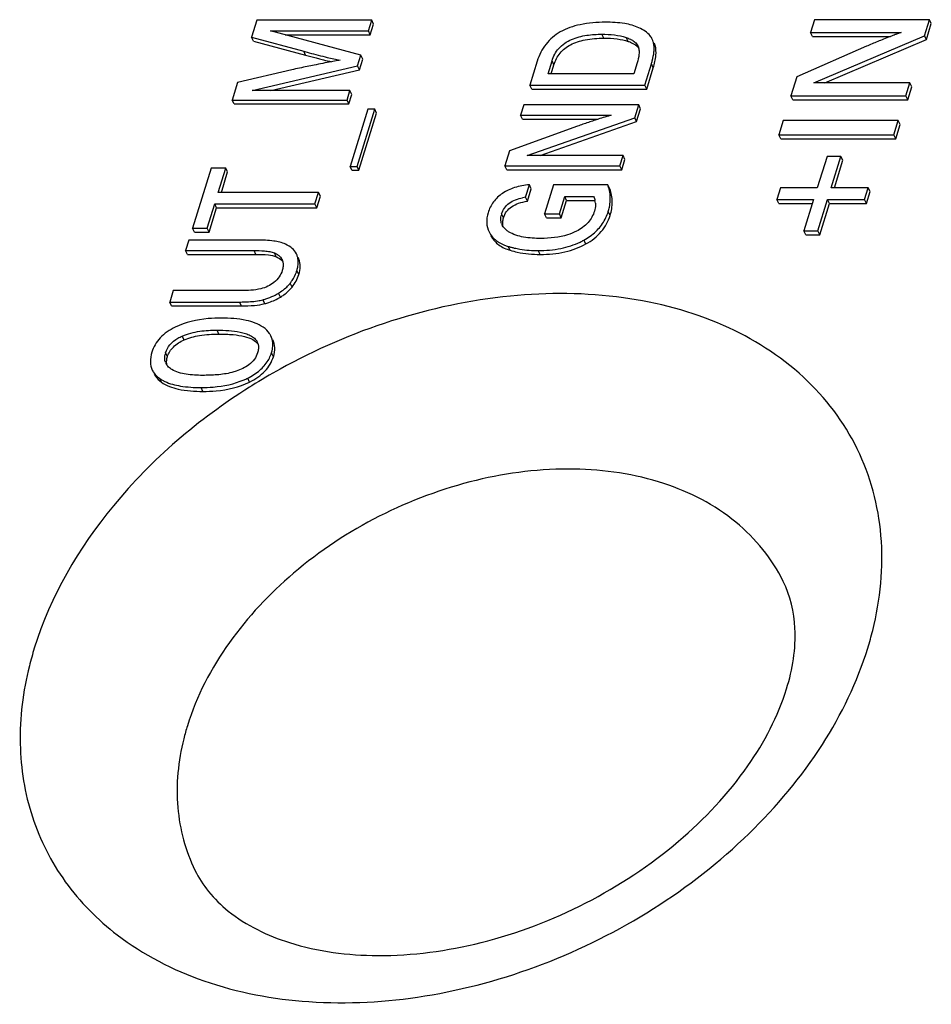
# Model space of a CAD drawing. Header units: millimetres. Extents: x 0 to 594, y 0 to 420.
# Tile 60 of 117: x 380 to 389, y 202 to 212. Entities that reach past the tile are written whole.
import ezdxf

# ---------------------------------------------------------------- set-up
doc = ezdxf.new("R2010")
doc.units = ezdxf.units.MM
doc.header["$LTSCALE"] = 32.67
doc.layers.get('0').update_dxf_attribs({"linetype": 'CONTINUOUS'})

msp = doc.modelspace()

# ---------------------------------------------------------------- linework, layer by layer
at = {"color": 7, "linetype": 'CONTINUOUS'}
for p, q in [((382.64723, 211.75387), (382.59641, 211.58943)), ((383.7525, 211.75387), (382.64723, 211.75387)), ((383.7203, 211.64966), (383.7525, 211.75387)), ((383.7708, 211.71657), (383.7525, 211.75387)), ((388.00918, 211.75832), (387.97075, 211.63395)), ((389.11445, 211.75832), (388.00918, 211.75832)), ((389.06692, 211.60449), (389.11445, 211.75832)), ((389.13275, 211.72102), (389.11445, 211.75832)), ((383.7386, 211.61236), (383.7708, 211.71657)), ((389.08522, 211.56719), (389.13275, 211.72102)), ((382.61472, 211.55214), (382.59641, 211.58943)), ((382.59641, 211.58943), (383.09883, 211.45433)), ((383.64845, 211.41714), (382.78051, 211.64966)), ((382.78051, 211.64966), (383.7203, 211.64966)), ((382.91973, 211.61236), (383.7386, 211.61236)), ((383.7386, 211.61236), (383.7203, 211.64966)), ((387.98905, 211.59665), (387.97075, 211.63395)), ((387.97075, 211.63395), (388.84126, 211.63395)), ((387.98905, 211.59665), (388.73903, 211.59665)), ((388.00444, 211.1502), (389.06692, 211.60449)), ((388.10997, 211.1502), (389.08522, 211.56719)), ((389.08522, 211.56719), (389.06692, 211.60449)), ((382.61472, 211.55214), (383.11714, 211.41703)), ((386.31141, 211.50565), (386.31256, 211.50303)), ((388.50889, 211.50237), (387.83906, 211.20781)), ((383.09883, 211.45433), (383.15047, 211.44057)), ((383.61657, 211.31398), (383.64845, 211.41714)), ((383.63487, 211.27668), (383.66675, 211.37985)), ((383.66675, 211.37985), (383.64845, 211.41714)), ((382.60347, 211.07676), (383.61657, 211.31398)), ((383.63487, 211.27668), (383.61657, 211.31398)), ((385.34366, 211.35902), (385.27229, 211.12808)), ((385.44729, 211.23857), (385.48581, 211.36321)), ((385.47712, 211.23857), (385.50411, 211.32591)), ((386.30415, 211.34383), (386.27163, 211.23857)), ((386.37756, 211.12808), (386.44084, 211.33283)), ((386.39587, 211.09078), (386.45914, 211.29554)), ((382.98301, 211.27628), (382.46194, 211.15426)), ((382.78105, 211.07676), (383.63487, 211.27668)), ((386.27163, 211.23857), (385.44729, 211.23857)), ((387.83906, 211.20781), (387.78262, 211.02518)), ((382.46194, 211.15426), (382.40983, 210.98564)), ((385.29059, 211.09078), (385.27229, 211.12808)), ((385.27229, 211.12808), (386.37756, 211.12808)), ((385.29059, 211.09078), (386.39587, 211.09078)), ((386.39587, 211.09078), (386.37756, 211.12808)), ((388.92653, 211.1502), (388.00444, 211.1502)), ((388.88789, 211.02518), (388.92653, 211.1502)), ((388.9062, 210.98788), (388.94483, 211.11291)), ((388.94483, 211.11291), (388.92653, 211.1502)), ((383.54326, 211.07676), (382.60347, 211.07676)), ((383.5151, 210.98564), (383.54326, 211.07676)), ((383.5334, 210.94834), (383.56156, 211.03946)), ((383.56156, 211.03946), (383.54326, 211.07676)), ((387.80092, 210.98788), (387.78262, 211.02518)), ((387.78262, 211.02518), (388.88789, 211.02518)), ((388.9062, 210.98788), (388.88789, 211.02518)), ((382.42813, 210.94834), (382.40983, 210.98564)), ((382.40983, 210.98564), (383.5151, 210.98564)), ((382.42813, 210.94834), (383.5334, 210.94834)), ((383.5334, 210.94834), (383.5151, 210.98564)), ((385.21387, 210.93903), (385.18313, 210.83953)), ((386.31915, 210.93903), (385.21387, 210.93903)), ((386.28112, 210.81597), (386.31915, 210.93903)), ((386.29942, 210.77867), (386.33745, 210.90174)), ((386.33745, 210.90174), (386.31915, 210.93903)), ((387.80092, 210.98788), (388.9062, 210.98788)), ((383.71343, 210.89766), (383.54384, 210.34885)), ((383.61157, 210.34885), (383.78117, 210.89766)), ((383.62987, 210.31156), (383.79947, 210.86037)), ((383.78117, 210.89766), (383.71343, 210.89766)), ((383.79947, 210.86037), (383.78117, 210.89766)), ((385.20143, 210.80224), (385.18313, 210.83953)), ((385.18313, 210.83953), (386.05364, 210.83953)), ((385.24672, 210.45254), (386.28112, 210.81597)), ((386.29942, 210.77867), (386.28112, 210.81597)), ((385.7294, 210.73428), (385.07778, 210.49862)), ((385.20143, 210.80224), (385.93057, 210.80224)), ((385.37118, 210.45254), (386.29942, 210.77867)), ((387.7098, 210.78952), (387.66712, 210.6514)), ((388.81507, 210.78952), (387.7098, 210.78952)), ((388.77239, 210.6514), (388.81507, 210.78952)), ((388.79069, 210.61411), (388.83337, 210.75223)), ((388.83337, 210.75223), (388.81507, 210.78952)), ((387.68542, 210.61411), (387.66712, 210.6514)), ((387.66712, 210.6514), (388.77239, 210.6514)), ((388.79069, 210.61411), (388.77239, 210.6514)), ((387.68542, 210.61411), (388.79069, 210.61411)), ((385.07778, 210.49862), (385.03263, 210.35252)), ((386.16881, 210.45254), (385.24672, 210.45254)), ((386.1379, 210.35252), (386.16881, 210.45254)), ((386.18711, 210.41524), (386.16881, 210.45254)), ((388.12986, 210.44521), (388.03661, 210.14344)), ((388.26379, 210.44521), (388.12986, 210.44521)), ((388.17054, 210.14344), (388.26379, 210.44521)), ((388.28209, 210.40791), (388.26379, 210.44521)), ((382.20803, 210.33262), (382.02937, 209.75448)), ((382.34888, 210.33262), (382.20803, 210.33262)), ((382.27655, 210.09854), (382.34888, 210.33262)), ((382.36719, 210.29532), (382.34888, 210.33262)), ((383.56214, 210.31156), (383.54384, 210.34885)), ((383.54384, 210.34885), (383.61157, 210.34885)), ((383.62987, 210.31156), (383.61157, 210.34885)), ((385.05093, 210.31522), (385.03263, 210.35252)), ((385.03263, 210.35252), (386.1379, 210.35252)), ((386.1562, 210.31522), (386.1379, 210.35252)), ((386.1562, 210.31522), (386.18711, 210.41524)), ((388.20037, 210.14344), (388.28209, 210.40791)), ((382.30637, 210.09854), (382.36719, 210.29532)), ((383.56214, 210.31156), (383.62987, 210.31156)), ((385.05093, 210.31522), (386.1562, 210.31522)), ((385.23129, 210.05141), (385.26835, 210.17133)), ((385.28665, 210.13403), (385.26835, 210.17133)), ((385.4997, 210.17028), (385.41393, 209.89273)), ((386.02309, 210.17028), (385.4997, 210.17028)), ((386.04139, 210.13298), (386.02309, 210.17028)), ((387.68256, 210.14344), (387.64736, 210.02954)), ((388.03661, 210.14344), (387.68256, 210.14344)), ((388.52536, 210.14344), (388.17054, 210.14344)), ((388.49017, 210.02954), (388.52536, 210.14344)), ((388.54367, 210.10615), (388.52536, 210.14344)), ((383.24097, 210.09854), (382.27655, 210.09854)), ((383.20682, 209.98804), (383.24097, 210.09854)), ((383.22512, 209.95075), (383.25927, 210.06124)), ((383.25927, 210.06124), (383.24097, 210.09854)), ((385.24959, 210.01411), (385.23129, 210.05141)), ((385.24959, 210.01411), (385.28665, 210.13403)), ((385.55632, 209.89273), (385.60762, 210.05874)), ((385.62592, 210.02144), (385.60762, 210.05874)), ((385.60762, 210.05874), (385.88625, 210.05874)), ((388.50847, 209.99225), (388.54367, 210.10615)), ((382.17023, 209.75448), (382.2424, 209.98804)), ((382.2607, 209.95075), (382.2424, 209.98804)), ((382.2424, 209.98804), (383.20682, 209.98804)), ((383.22512, 209.95075), (383.20682, 209.98804)), ((385.57463, 209.85544), (385.62592, 210.02144)), ((385.62592, 210.02144), (385.89865, 210.02144)), ((387.66566, 209.99225), (387.64736, 210.02954)), ((387.64736, 210.02954), (388.00141, 210.02954)), ((387.66566, 209.99225), (387.98989, 209.99225)), ((388.00141, 210.02954), (387.90816, 209.72778)), ((388.04209, 209.72778), (388.13534, 210.02954)), ((388.06039, 209.69048), (388.15364, 209.99225)), ((388.15364, 209.99225), (388.13534, 210.02954)), ((388.13534, 210.02954), (388.49017, 210.02954)), ((388.15364, 209.99225), (388.50847, 209.99225)), ((388.50847, 209.99225), (388.49017, 210.02954)), ((382.18853, 209.71719), (382.2607, 209.95075)), ((382.2607, 209.95075), (383.22512, 209.95075)), ((385.43223, 209.85544), (385.41393, 209.89273)), ((385.41393, 209.89273), (385.55632, 209.89273)), ((385.57463, 209.85544), (385.55632, 209.89273)), ((385.43223, 209.85544), (385.57463, 209.85544)), ((382.04768, 209.71719), (382.02937, 209.75448)), ((382.02937, 209.75448), (382.17023, 209.75448)), ((382.04768, 209.71719), (382.18853, 209.71719)), ((382.18853, 209.71719), (382.17023, 209.75448)), ((384.88096, 209.71916), (384.8865, 209.70833)), ((384.89926, 209.68186), (384.9048, 209.67104)), ((387.92646, 209.69048), (387.90816, 209.72778)), ((387.90816, 209.72778), (388.04209, 209.72778)), ((387.92646, 209.69048), (388.06039, 209.69048)), ((388.06039, 209.69048), (388.04209, 209.72778)), ((381.99426, 209.64085), (381.96335, 209.54083)), ((382.64849, 209.64085), (381.99426, 209.64085)), ((381.98165, 209.50353), (381.96335, 209.54083)), ((381.96335, 209.54083), (382.62066, 209.54083)), ((381.98165, 209.50353), (382.63896, 209.50353)), ((382.89012, 209.45368), (382.89147, 209.45075)), ((381.8444, 209.15593), (381.81026, 209.04543)), ((382.4971, 209.15593), (381.8444, 209.15593)), ((381.82856, 209.00814), (381.81026, 209.04543)), ((381.81026, 209.04543), (382.48066, 209.04543)), ((381.82856, 209.00814), (382.49896, 209.00814))]:
    msp.add_line(p, q, dxfattribs=at)
at = {"color": 9, "linetype": 'CONTINUOUS'}
for p, q in [((385.98316, 211.58094), (385.96485, 211.61824)), ((386.21678, 211.55035), (386.19848, 211.58764)), ((386.47761, 211.50972), (386.46639, 211.53257)), ((383.11714, 211.41703), (383.09883, 211.45433)), ((385.50411, 211.32591), (385.48581, 211.36321)), ((386.45914, 211.29554), (386.44084, 211.33283)), ((385.01968, 209.85544), (385.00138, 209.89273)), ((386.04461, 209.87691), (386.02631, 209.9142)), ((384.9048, 209.67104), (384.89945, 209.68195)), ((385.08377, 209.54228), (385.06547, 209.57958)), ((385.81066, 209.60303), (385.79235, 209.64032)), ((382.63896, 209.50353), (382.62066, 209.54083)), ((382.83488, 209.47996), (382.81658, 209.51726)), ((385.37242, 209.50248), (385.35412, 209.53978)), ((383.05251, 209.45692), (383.04527, 209.47167)), ((383.05123, 209.31082), (383.03293, 209.34811)), ((382.98719, 209.1894), (382.96889, 209.2267)), ((382.87554, 209.09285), (382.85724, 209.13015)), ((382.49896, 209.00814), (382.48066, 209.04543)), ((382.72342, 209.02961), (382.70511, 209.0669)), ((382.28307, 208.73792), (382.26477, 208.77522)), ((381.94925, 208.68136), (381.93095, 208.71866)), ((381.7889, 208.52112), (381.77059, 208.55842)), ((382.80687, 208.52007), (382.78857, 208.55737)), ((381.72953, 208.27484), (381.71123, 208.31214)), ((382.57783, 208.27641), (382.55953, 208.31371)), ((382.1296, 208.18649), (382.1113, 208.22379))]:
    msp.add_line(p, q, dxfattribs=at)
at = {"color": 7, "linetype": 'CONTINUOUS'}
for centre, radius, start, end in [((386.31331, 211.50367), 0.15229, 16.538101, 26.16139), ((391.47393, 204.61268), 7.50037, 111.385153, 111.932745), ((386.28134, 211.49447), 0.18556, 11.704007, 16.45105), ((386.25456, 211.48901), 0.21289, 6.5698, 11.680852), ((386.33162, 211.46637), 0.15229, 16.538101, 26.16139), ((386.19603, 222.87639), 11.86578, 254.960963, 255.460845), ((385.37459, 219.72285), 8.60701, 255.483938, 255.795028), ((385.54152, 199.70874), 11.84705, 100.587339, 101.4055), ((385.34516, 200.75671), 10.78084, 100.26456, 100.584867), ((385.27437, 201.14715), 10.38404, 100.124421, 100.264087), ((389.06545, 201.15272), 10.14596, 107.997654, 108.246293), ((385.30672, 209.51586), 0.54083, 98.017088, 101.088905), ((385.71869, 209.98023), 0.18484, 4.936223, 12.90606), ((385.19355, 209.83312), 0.20121, 162.765513, 167.982921), ((385.60875, 210.04163), 0.43652, 330.500737, 339.249698), ((385.58888, 210.04928), 0.45781, 339.234815, 342.8395), ((385.11497, 209.84003), 0.12176, 200.021024, 206.204486), ((385.3013, 210.34984), 0.80556, 252.977094, 255.073517), ((385.45299, 210.25199), 0.6995, 295.729681, 299.022602), ((382.89838, 209.44587), 0.14418, 19.593652, 26.137067), ((382.85065, 209.42889), 0.19483, 15.102127, 19.590406), ((385.31098, 210.38619), 0.84317, 255.073906, 257.119486), ((382.79547, 209.40719), 0.10543, 26.162968, 29.669017), ((382.84723, 209.42813), 0.19834, 6.171895, 15.058464), ((382.91668, 209.40857), 0.14418, 19.593652, 26.137067), ((382.68174, 209.45663), 0.36757, 340.349387, 342.828884), ((382.70015, 209.43677), 0.3411, 319.449889, 321.985424), ((382.64965, 209.47636), 0.40527, 321.973117, 326.264055), ((382.58653, 209.57849), 0.52373, 295.570441, 300.788151), ((382.59742, 209.55958), 0.50191, 300.825061, 301.174729), ((382.55492, 208.61329), 0.10798, 15.207354, 26.168635), ((381.97202, 208.49589), 0.21091, 162.754609, 167.825003), ((382.45313, 208.66096), 0.35107, 338.26984, 342.837865), ((381.87331, 208.50322), 0.11093, 199.731933, 206.204863), ((381.87843, 208.5058), 0.11667, 206.230595, 213.658225), ((381.88306, 208.50881), 0.12219, 213.629691, 216.425371), ((382.45908, 208.65871), 0.34471, 329.255201, 338.25099), ((381.86459, 208.52576), 0.26297, 228.786623, 234.325389), ((381.91679, 208.60825), 0.36071, 240.587302, 244.85633), ((382.23962, 208.96323), 0.72403, 293.162541, 296.221807)]:
    msp.add_arc(centre, radius, start, end, dxfattribs=at)
at = {"color": 9, "linetype": 'CONTINUOUS'}
for centre, radius, start, end in [((385.76453, 203.16642), 5.98049, 118.941374, 121.957466), ((385.73404, 203.21608), 5.92223, 121.961518, 122.220068), ((385.4246, 206.67676), 3.24155, 342.814912, 345.954492), ((383.60503, 204.76127), 3.24155, 162.814912, 165.954492), ((384.22205, 204.27954), 2.34733, 162.814912, 165.954492)]:
    msp.add_arc(centre, radius, start, end, dxfattribs=at)
at = {"color": 7, "linetype": 'CONTINUOUS'}
for points, knots in [([(385.99908, 211.73397), (385.91764, 211.73397), (385.76785, 211.7227), (385.56648, 211.65442), (385.41712, 211.53009), (385.36181, 211.41775), (385.34366, 211.35902)], [0, 0, 0, 0, 0.3007795, 0.5506142, 0.7729583, 1, 1, 1, 1]), ([(386.32214, 211.68067), (386.27904, 211.70098), (386.17101, 211.72831), (386.06117, 211.73397), (385.99908, 211.73397)], [0, 0, 0, 0, 0.4341863, 1, 1, 1, 1]), ([(386.45, 211.57081), (386.4446, 211.58183), (386.4133, 211.62994), (386.36247, 211.66167), (386.32214, 211.68067)], [0, 0, 0, 0, 0.215974, 1, 1, 1, 1]), ([(385.48581, 211.36321), (385.49905, 211.40605), (385.54559, 211.49326), (385.67112, 211.57672), (385.81742, 211.61254), (385.91648, 211.61824), (385.96485, 211.61824)], [0, 0, 0, 0, 0.2311174, 0.4903229, 0.7507005, 1, 1, 1, 1]), ([(385.50411, 211.32591), (385.51654, 211.36614), (385.55673, 211.4439), (385.66587, 211.52765), (385.81308, 211.57336), (385.92298, 211.58094), (385.98316, 211.58094)], [0, 0, 0, 0, 0.2168857, 0.4361699, 0.6900451, 1, 1, 1, 1]), ([(385.96485, 211.61824), (386.00527, 211.61824), (386.08407, 211.61476), (386.16212, 211.59987), (386.19848, 211.58764)], [0, 0, 0, 0, 0.5130845, 1, 1, 1, 1]), ([(385.98316, 211.58094), (386.02672, 211.58094), (386.10559, 211.57724), (386.18339, 211.56157), (386.21678, 211.55035)], [0, 0, 0, 0, 0.5529219, 1, 1, 1, 1]), ([(386.2389, 211.5712), (386.24278, 211.56928), (386.25776, 211.56142), (386.27193, 211.55187), (386.28143, 211.5436)], [0, 0, 0, 0, 0.2559722, 1, 1, 1, 1]), ([(388.6724, 211.5702), (388.65413, 211.56286), (388.59945, 211.54071), (388.54489, 211.5182), (388.50889, 211.50237)], [0, 0, 0, 0, 0.3336456, 1, 1, 1, 1]), ([(388.79949, 211.61965), (388.79498, 211.61801), (388.77475, 211.61052), (388.75463, 211.60276), (388.73903, 211.59665)], [0, 0, 0, 0, 0.2229452, 1, 1, 1, 1]), ([(388.84126, 211.63395), (388.83824, 211.63301), (388.82422, 211.62854), (388.81035, 211.62362), (388.79949, 211.61965)], [0, 0, 0, 0, 0.2148836, 1, 1, 1, 1]), ([(386.21678, 211.55035), (386.22808, 211.54655), (386.26547, 211.53219), (386.30119, 211.50915), (386.31833, 211.48658)], [0, 0, 0, 0, 0.2962226, 1, 1, 1, 1]), ([(386.45914, 211.29554), (386.47128, 211.33481), (386.4886, 211.40535), (386.48649, 211.47974), (386.47761, 211.50972)], [0, 0, 0, 0, 0.5679502, 1, 1, 1, 1]), ([(386.46599, 211.44925), (386.46655, 211.45493), (386.46819, 211.47626), (386.46787, 211.49779), (386.46606, 211.51336)], [0, 0, 0, 0, 0.266938, 1, 1, 1, 1]), ([(383.15047, 211.44057), (383.2086, 211.42522), (383.30771, 211.39987), (383.40752, 211.37717), (383.449, 211.36949)], [0, 0, 0, 0, 0.5876974, 1, 1, 1, 1]), ([(383.2625, 211.37901), (383.27169, 211.37669), (383.30573, 211.36815), (383.33983, 211.35987), (383.36479, 211.35406)], [0, 0, 0, 0, 0.2700141, 1, 1, 1, 1]), ([(386.32302, 211.45065), (386.32315, 211.44187), (386.3211, 211.40559), (386.31226, 211.37008), (386.30415, 211.34383)], [0, 0, 0, 0, 0.2422133, 1, 1, 1, 1]), ([(386.44084, 211.33283), (386.44406, 211.34326), (386.45509, 211.38142), (386.46315, 211.42057), (386.46599, 211.44925)], [0, 0, 0, 0, 0.2747096, 1, 1, 1, 1]), ([(383.19874, 211.32184), (383.17667, 211.31739), (383.10465, 211.30275), (383.03265, 211.2879), (382.98301, 211.27628)], [0, 0, 0, 0, 0.3063178, 1, 1, 1, 1]), ([(386.01269, 210.82808), (386.00675, 210.82631), (385.9793, 210.81795), (385.95197, 210.80918), (385.93057, 210.80223)], [0, 0, 0, 0, 0.216089, 1, 1, 1, 1]), ([(386.05364, 210.83953), (386.05068, 210.83879), (386.03696, 210.83522), (386.02335, 210.83127), (386.01269, 210.82808)], [0, 0, 0, 0, 0.2156367, 1, 1, 1, 1]), ([(385.88872, 210.78854), (385.87092, 210.78267), (385.81768, 210.76497), (385.76453, 210.74698), (385.7294, 210.73428)], [0, 0, 0, 0, 0.3341851, 1, 1, 1, 1]), ([(385.26835, 210.17133), (385.22014, 210.16793), (385.12918, 210.15284), (385.0451, 210.11347), (385.00972, 210.08911)], [0, 0, 0, 0, 0.5294508, 1, 1, 1, 1]), ([(386.04363, 210.08592), (386.041, 210.1074), (386.03491, 210.13594), (386.02563, 210.1634), (386.02309, 210.17028)], [0, 0, 0, 0, 0.7468464, 1, 1, 1, 1]), ([(385.00972, 210.08911), (384.97701, 210.06659), (384.91791, 210.01186), (384.88193, 209.93958), (384.87036, 209.90216)], [0, 0, 0, 0, 0.5034964, 1, 1, 1, 1]), ([(386.02631, 209.9142), (386.03077, 209.92862), (386.04539, 209.9845), (386.04879, 210.04356), (386.04363, 210.08592)], [0, 0, 0, 0, 0.2612321, 1, 1, 1, 1]), ([(386.04461, 209.87691), (386.05763, 209.91905), (386.07243, 210.00602), (386.05611, 210.09314), (386.04139, 210.13298)], [0, 0, 0, 0, 0.5094022, 1, 1, 1, 1]), ([(385.00138, 209.89273), (385.00732, 209.91196), (385.0257, 209.951), (385.07315, 209.99832), (385.13499, 210.02995), (385.18004, 210.04213), (385.2027, 210.0466)], [0, 0, 0, 0, 0.226619, 0.4769458, 0.7399307, 1, 1, 1, 1]), ([(385.01968, 209.85544), (385.02622, 209.87659), (385.04623, 209.91745), (385.09783, 209.96565), (385.16766, 209.99851), (385.22075, 210.01002), (385.24959, 210.01411)], [0, 0, 0, 0, 0.2250174, 0.4515897, 0.7040184, 1, 1, 1, 1]), ([(385.90285, 209.99614), (385.90338, 209.98991), (385.90431, 209.96407), (385.89978, 209.93815), (385.894, 209.91944)], [0, 0, 0, 0, 0.2418117, 1, 1, 1, 1]), ([(384.87036, 209.90216), (384.8609, 209.87155), (384.85098, 209.80842), (384.86754, 209.74627), (384.88087, 209.71912)], [0, 0, 0, 0, 0.5143614, 1, 1, 1, 1]), ([(385.00058, 209.79834), (384.99844, 209.80421), (384.99149, 209.82915), (384.99271, 209.85589), (384.99675, 209.87501)], [0, 0, 0, 0, 0.24226, 1, 1, 1, 1]), ([(385.894, 209.91944), (385.88165, 209.87947), (385.8367, 209.79927), (385.76202, 209.74688), (385.72034, 209.72555)], [0, 0, 0, 0, 0.471937, 1, 1, 1, 1]), ([(385.81066, 209.60303), (385.86614, 209.63382), (385.96652, 209.70941), (386.02719, 209.82054), (386.04461, 209.87691)], [0, 0, 0, 0, 0.5181991, 1, 1, 1, 1]), ([(385.01141, 209.80467), (385.01141, 209.80874), (385.01217, 209.82592), (385.01581, 209.84291), (385.01968, 209.85544)], [0, 0, 0, 0, 0.2366587, 1, 1, 1, 1]), ([(385.06892, 209.72041), (385.0638, 209.72366), (385.04433, 209.73698), (385.02688, 209.75364), (385.0167, 209.76794)], [0, 0, 0, 0, 0.2568372, 1, 1, 1, 1]), ([(385.79235, 209.64032), (385.83385, 209.66335), (385.90941, 209.71618), (385.96715, 209.7887), (385.98868, 209.82668)], [0, 0, 0, 0, 0.5208299, 1, 1, 1, 1]), ([(384.9048, 209.67104), (384.92143, 209.64097), (384.97467, 209.58417), (385.04499, 209.55416), (385.08377, 209.54228)], [0, 0, 0, 0, 0.4585852, 1, 1, 1, 1]), ([(385.37866, 209.65656), (385.32311, 209.65656), (385.21703, 209.66235), (385.11181, 209.69319), (385.06892, 209.72041)], [0, 0, 0, 0, 0.5223627, 1, 1, 1, 1]), ([(385.72034, 209.72555), (385.69341, 209.71177), (385.58424, 209.66833), (385.4653, 209.65656), (385.37866, 209.65656)], [0, 0, 0, 0, 0.2588213, 1, 1, 1, 1]), ([(382.92326, 209.60064), (382.888, 209.61679), (382.79561, 209.63683), (382.70272, 209.64085), (382.64849, 209.64085)], [0, 0, 0, 0, 0.4169961, 1, 1, 1, 1]), ([(383.02781, 209.50938), (383.01836, 209.52864), (382.98764, 209.56608), (382.94644, 209.59002), (382.92326, 209.60064)], [0, 0, 0, 0, 0.4569376, 1, 1, 1, 1]), ([(384.92587, 209.65674), (384.93406, 209.6487), (384.94587, 209.63867), (384.95844, 209.62972), (384.96171, 209.62749)], [0, 0, 0, 0, 0.7435668, 1, 1, 1, 1]), ([(384.96171, 209.62749), (384.96902, 209.62251), (385.00156, 209.60246), (385.03742, 209.58817), (385.06547, 209.57958)], [0, 0, 0, 0, 0.2316391, 1, 1, 1, 1]), ([(385.35412, 209.53978), (385.42673, 209.53978), (385.56507, 209.551), (385.69792, 209.59353), (385.75666, 209.62184)], [0, 0, 0, 0, 0.5268675, 1, 1, 1, 1]), ([(385.37242, 209.50248), (385.45226, 209.50248), (385.60413, 209.51597), (385.74835, 209.56845), (385.81066, 209.60303)], [0, 0, 0, 0, 0.5283827, 1, 1, 1, 1]), ([(382.62066, 209.54083), (382.6546, 209.54083), (382.70511, 209.53954), (382.77065, 209.53126), (382.80215, 209.52343), (382.81658, 209.51726)], [0, 0, 0, 0, 0.5135788, 0.7625623, 1, 1, 1, 1]), ([(382.63896, 209.50353), (382.67881, 209.50353), (382.74457, 209.50132), (382.81082, 209.49026), (382.83488, 209.47996)], [0, 0, 0, 0, 0.6035606, 1, 1, 1, 1]), ([(382.81658, 209.51726), (382.82062, 209.51553), (382.83612, 209.50835), (382.85074, 209.49911), (382.86044, 209.49092)], [0, 0, 0, 0, 0.2572625, 1, 1, 1, 1]), ([(382.83488, 209.47996), (382.84147, 209.47715), (382.86486, 209.46582), (382.88606, 209.44907), (382.89747, 209.43404)], [0, 0, 0, 0, 0.2751807, 1, 1, 1, 1]), ([(385.08377, 209.54228), (385.10589, 209.53551), (385.20021, 209.5111), (385.29822, 209.50248), (385.37242, 209.50248)], [0, 0, 0, 0, 0.2376723, 1, 1, 1, 1]), ([(385.12302, 209.56423), (385.14116, 209.56008), (385.21732, 209.54523), (385.29517, 209.53978), (385.35412, 209.53978)], [0, 0, 0, 0, 0.239866, 1, 1, 1, 1]), ([(382.90117, 209.40082), (382.9011, 209.39648), (382.90002, 209.37863), (382.89607, 209.36103), (382.89208, 209.34811)], [0, 0, 0, 0, 0.2431111, 1, 1, 1, 1]), ([(383.03293, 209.34811), (383.03432, 209.35263), (383.03932, 209.37011), (383.04278, 209.38805), (383.04424, 209.40142)], [0, 0, 0, 0, 0.2600554, 1, 1, 1, 1]), ([(383.04424, 209.40142), (383.04468, 209.40551), (383.04603, 209.42148), (383.0457, 209.4376), (383.04442, 209.44945)], [0, 0, 0, 0, 0.2565885, 1, 1, 1, 1]), ([(383.05123, 209.31082), (383.05887, 209.33554), (383.06818, 209.38482), (383.06038, 209.4348), (383.05251, 209.45692)], [0, 0, 0, 0, 0.5242543, 1, 1, 1, 1]), ([(382.89208, 209.34811), (382.88549, 209.32682), (382.86519, 209.2837), (382.83192, 209.24944), (382.81255, 209.23436)], [0, 0, 0, 0, 0.4759108, 1, 1, 1, 1]), ([(382.6863, 209.17246), (382.65509, 209.16466), (382.59168, 209.15751), (382.52834, 209.15593), (382.4971, 209.15593)], [0, 0, 0, 0, 0.5073166, 1, 1, 1, 1]), ([(382.70511, 209.0669), (382.71453, 209.0694), (382.7512, 209.07995), (382.78696, 209.09377), (382.81258, 209.10605)], [0, 0, 0, 0, 0.255247, 1, 1, 1, 1]), ([(382.85724, 209.13015), (382.86357, 209.13398), (382.88786, 209.14941), (382.91077, 209.16705), (382.92659, 209.1814)], [0, 0, 0, 0, 0.2574865, 1, 1, 1, 1]), ([(382.87554, 209.09285), (382.88664, 209.09957), (382.92785, 209.12669), (382.9648, 209.16074), (382.98719, 209.1894)], [0, 0, 0, 0, 0.2629474, 1, 1, 1, 1]), ([(382.48066, 209.04543), (382.49865, 209.04543), (382.56164, 209.04635), (382.62484, 209.0509), (382.66916, 209.05897)], [0, 0, 0, 0, 0.2853775, 1, 1, 1, 1]), ([(382.49896, 209.00814), (382.54123, 209.00814), (382.61653, 209.01045), (382.69149, 209.02114), (382.72342, 209.02961)], [0, 0, 0, 0, 0.5613051, 1, 1, 1, 1]), ([(382.66916, 209.05897), (382.67231, 209.05954), (382.68437, 209.06185), (382.69635, 209.06458), (382.70511, 209.0669)], [0, 0, 0, 0, 0.2610505, 1, 1, 1, 1]), ([(382.72342, 209.02961), (382.7371, 209.03323), (382.78982, 209.04895), (382.84058, 209.0717), (382.87554, 209.09285)], [0, 0, 0, 0, 0.2573352, 1, 1, 1, 1]), ([(382.30669, 208.89095), (382.26404, 208.89095), (382.11288, 208.88507), (381.96022, 208.85163), (381.86249, 208.80349)], [0, 0, 0, 0, 0.2813255, 1, 1, 1, 1]), ([(382.70936, 208.80229), (382.66079, 208.83598), (382.52548, 208.88247), (382.38645, 208.89095), (382.30669, 208.89095)], [0, 0, 0, 0, 0.4256448, 1, 1, 1, 1]), ([(381.86249, 208.80349), (381.80927, 208.77728), (381.73551, 208.72788), (381.66729, 208.63724), (381.64578, 208.5879), (381.63796, 208.56261)], [0, 0, 0, 0, 0.5270018, 0.7648025, 1, 1, 1, 1]), ([(381.93095, 208.71866), (381.98395, 208.74202), (382.09584, 208.76916), (382.20927, 208.77522), (382.26477, 208.77522)], [0, 0, 0, 0, 0.5107013, 1, 1, 1, 1]), ([(381.94925, 208.68136), (381.9961, 208.70201), (382.10715, 208.7312), (382.22082, 208.73792), (382.28307, 208.73792)], [0, 0, 0, 0, 0.451283, 1, 1, 1, 1]), ([(382.26477, 208.77522), (382.30259, 208.77522), (382.37705, 208.77306), (382.46872, 208.76206), (382.53772, 208.74449), (382.58473, 208.7258), (382.62533, 208.69948), (382.64517, 208.67446), (382.65184, 208.66091)], [0, 0, 0, 0, 0.2702771, 0.5319667, 0.6576617, 0.7781439, 0.8920481, 1, 1, 1, 1]), ([(382.28307, 208.73792), (382.32893, 208.73792), (382.41153, 208.73514), (382.52154, 208.71864), (382.60449, 208.69065), (382.64593, 208.65915), (382.65909, 208.64161)], [0, 0, 0, 0, 0.3453484, 0.6214042, 0.8348274, 1, 1, 1, 1]), ([(382.78349, 208.72016), (382.77965, 208.72799), (382.76083, 208.76012), (382.73269, 208.78611), (382.70936, 208.80229)], [0, 0, 0, 0, 0.2349477, 1, 1, 1, 1]), ([(381.77059, 208.55842), (381.7792, 208.58627), (381.81013, 208.64192), (381.86004, 208.68049), (381.88809, 208.6969)], [0, 0, 0, 0, 0.472888, 1, 1, 1, 1]), ([(381.7889, 208.52112), (381.79949, 208.55541), (381.84274, 208.62409), (381.91123, 208.66461), (381.94925, 208.68136)], [0, 0, 0, 0, 0.4634788, 1, 1, 1, 1]), ([(382.8018, 208.6335), (382.80197, 208.64121), (382.8011, 208.67089), (382.79317, 208.70044), (382.78349, 208.72016)], [0, 0, 0, 0, 0.2599325, 1, 1, 1, 1]), ([(382.78857, 208.55737), (382.7906, 208.56394), (382.79751, 208.58879), (382.80139, 208.61457), (382.8018, 208.6335)], [0, 0, 0, 0, 0.2664161, 1, 1, 1, 1]), ([(382.80687, 208.52007), (382.81558, 208.54824), (382.82594, 208.60376), (382.81318, 208.65966), (382.80179, 208.68286)], [0, 0, 0, 0, 0.5328824, 1, 1, 1, 1]), ([(381.63796, 208.56261), (381.62869, 208.5326), (381.61753, 208.47393), (381.63065, 208.41467), (381.6426, 208.39031)], [0, 0, 0, 0, 0.5365609, 1, 1, 1, 1]), ([(381.76889, 208.46576), (381.76684, 208.47148), (381.76033, 208.49581), (381.76187, 208.52178), (381.76586, 208.54037)], [0, 0, 0, 0, 0.241982, 1, 1, 1, 1]), ([(382.65464, 208.55737), (382.64793, 208.53565), (382.62682, 208.49166), (382.5919, 208.45745), (382.57164, 208.4426)], [0, 0, 0, 0, 0.4750722, 1, 1, 1, 1]), ([(382.66327, 208.60993), (382.66328, 208.60561), (382.66247, 208.58781), (382.65862, 208.57024), (382.65464, 208.55737)], [0, 0, 0, 0, 0.2428517, 1, 1, 1, 1]), ([(381.78037, 208.47013), (381.7804, 208.47418), (381.78126, 208.49144), (381.78499, 208.50849), (381.7889, 208.52112)], [0, 0, 0, 0, 0.2344351, 1, 1, 1, 1]), ([(382.57164, 208.4426), (382.53492, 208.41568), (382.47862, 208.38987), (382.42068, 208.37231), (382.40611, 208.36832)], [0, 0, 0, 0, 0.7509222, 1, 1, 1, 1]), ([(382.55953, 208.31371), (382.60105, 208.33418), (382.67599, 208.38049), (382.73449, 208.44743), (382.75534, 208.48249)], [0, 0, 0, 0, 0.5316158, 1, 1, 1, 1]), ([(382.57783, 208.27641), (382.63226, 208.30324), (382.70759, 208.35327), (382.77725, 208.44503), (382.79903, 208.49469), (382.80687, 208.52007)], [0, 0, 0, 0, 0.5308303, 0.7676066, 1, 1, 1, 1]), ([(381.6426, 208.39031), (381.64543, 208.38455), (381.65835, 208.3614), (381.67625, 208.34118), (381.69133, 208.32794)], [0, 0, 0, 0, 0.2422484, 1, 1, 1, 1]), ([(381.6609, 208.35302), (381.66456, 208.34556), (381.68209, 208.31529), (381.70796, 208.29037), (381.72953, 208.27484)], [0, 0, 0, 0, 0.2381551, 1, 1, 1, 1]), ([(381.82965, 208.39644), (381.82526, 208.39914), (381.80857, 208.41026), (381.7936, 208.42425), (381.78474, 208.43625)], [0, 0, 0, 0, 0.2569721, 1, 1, 1, 1]), ([(382.12737, 208.34057), (382.07434, 208.34057), (381.99569, 208.34417), (381.89574, 208.36525), (381.84985, 208.38399), (381.82965, 208.39644)], [0, 0, 0, 0, 0.5200755, 0.7673659, 1, 1, 1, 1]), ([(382.40611, 208.36832), (382.36027, 208.35579), (382.26688, 208.34331), (382.1734, 208.34057), (382.12737, 208.34057)], [0, 0, 0, 0, 0.5079704, 1, 1, 1, 1]), ([(381.72953, 208.27484), (381.77677, 208.24085), (381.91162, 208.1944), (382.04974, 208.18649), (382.1296, 208.18649)], [0, 0, 0, 0, 0.4215642, 1, 1, 1, 1]), ([(381.76353, 208.28171), (381.81023, 208.25974), (381.92644, 208.22999), (382.04474, 208.22379), (382.1113, 208.22379)], [0, 0, 0, 0, 0.4367435, 1, 1, 1, 1]), ([(382.1113, 208.22379), (382.15, 208.22379), (382.29012, 208.22888), (382.43093, 208.25755), (382.52441, 208.29756)], [0, 0, 0, 0, 0.2757066, 1, 1, 1, 1]), ([(382.1296, 208.18649), (382.17217, 208.18649), (382.32488, 208.19254), (382.4787, 208.22756), (382.57783, 208.27641)], [0, 0, 0, 0, 0.2780644, 1, 1, 1, 1]), ([(387.74097, 205.32738), (387.79898, 205.51511), (387.85923, 205.8694), (387.77678, 206.2221), (387.70872, 206.36079)], [0, 0, 0, 0, 0.5598229, 1, 1, 1, 1]), ([(382.05301, 203.58537), (382.08854, 203.51297), (382.1813, 203.36852), (382.46283, 203.09341), (383.01442, 202.83015), (383.85913, 202.72528), (384.8384, 202.85843), (385.82718, 203.23496), (386.70554, 203.81474), (387.37076, 204.51995), (387.65949, 205.06372), (387.74097, 205.32738)], [0, 0, 0, 0, 0.0346168, 0.0729561, 0.1676915, 0.2902209, 0.4337255, 0.5876419, 0.7406706, 0.8815548, 1, 1, 1, 1])]:
    msp.add_open_spline(points, degree=3, knots=knots, dxfattribs=at)
for points in [[(386.19848, 211.58764), (386.21227, 211.58301), (386.22586, 211.57764), (386.2389, 211.5712)], [(386.28143, 211.5436), (386.29358, 211.53302), (386.30422, 211.52008), (386.31133, 211.50561)], [(386.31256, 211.50303), (386.31497, 211.49775), (386.3169, 211.49224), (386.3184, 211.48664)], [(386.3184, 211.48664), (386.32152, 211.47496), (386.32285, 211.46274), (386.32302, 211.45065)], [(385.88625, 210.05874), (385.89164, 210.0468), (385.89594, 210.03429), (385.89886, 210.02152)], [(385.0167, 209.76794), (385.01257, 209.77374), (385.00887, 209.77987), (385.00573, 209.78626)], [(385.01661, 209.76791), (385.01307, 209.77977), (385.01139, 209.7923), (385.01141, 209.80467)], [(384.8865, 209.70833), (384.89697, 209.6894), (384.91043, 209.67189), (384.92587, 209.65674)], [(382.86044, 209.49092), (382.87095, 209.48204), (382.88026, 209.47133), (382.88707, 209.45937)], [(382.89147, 209.45075), (382.89391, 209.44536), (382.89588, 209.43972), (382.89738, 209.43399)], [(382.89738, 209.43399), (382.9002, 209.42322), (382.90134, 209.41195), (382.90117, 209.40082)], [(382.98667, 209.25128), (383.00361, 209.27667), (383.01764, 209.30428), (383.02791, 209.33302)], [(382.98719, 209.1894), (383.01537, 209.22546), (383.03772, 209.2671), (383.05123, 209.31082)], [(382.81255, 209.23436), (382.77556, 209.20557), (382.73177, 209.18382), (382.6863, 209.17246)], [(382.92659, 209.1814), (382.93818, 209.19191), (382.94917, 209.20313), (382.95933, 209.21501)], [(381.88809, 208.6969), (381.90192, 208.70499), (381.91629, 208.7122), (381.93095, 208.71866)], [(382.65912, 208.64161), (382.66192, 208.63134), (382.66324, 208.62058), (382.66327, 208.60993)], [(381.78471, 208.43627), (381.78167, 208.44723), (381.7803, 208.45875), (381.78037, 208.47013)], [(381.71123, 208.31214), (381.72035, 208.30558), (381.72987, 208.29955), (381.73965, 208.29403)]]:
    msp.add_open_spline(points, degree=3, dxfattribs=at)
at = {"color": 9, "linetype": 'CONTINUOUS'}
for points, knots in [([(388.56923, 205.89006), (388.64322, 206.18609), (388.70413, 206.78828), (388.47199, 207.65849), (387.92644, 208.37593), (387.12757, 208.87595), (386.14773, 209.13328), (384.6677, 209.14358), (383.54838, 208.77496), (382.87048, 208.40004)], [0, 0, 0, 0, 0.1149461, 0.223198, 0.331439, 0.4463363, 0.5718047, 0.7081817, 1, 1, 1, 1]), ([(382.57648, 208.22632), (382.08758, 207.9182), (381.23474, 207.19471), (380.66233, 206.21779), (380.5082, 205.71901)], [0, 0, 0, 0, 0.525384, 1, 1, 1, 1]), ([(387.70869, 206.36078), (387.60178, 206.57864), (387.27068, 206.9844), (386.54649, 207.35435), (385.67339, 207.48145), (384.73284, 207.36526), (383.80798, 207.01868), (382.75527, 206.32852), (382.15529, 205.54187), (381.97952, 204.97308)], [0, 0, 0, 0, 0.1024558, 0.2131467, 0.3359336, 0.4695934, 0.6093325, 0.7486607, 1, 1, 1, 1]), ([(381.30627, 202.96359), (381.55556, 202.77291), (382.15229, 202.46692), (383.17459, 202.27721), (384.2881, 202.34002), (385.41437, 202.64844), (386.47466, 203.17903), (387.39368, 203.8948), (388.10568, 204.74489), (388.42074, 205.39321), (388.52142, 205.71901)], [0, 0, 0, 0, 0.1075806, 0.225299, 0.3526422, 0.4866339, 0.6228617, 0.7564676, 0.8831128, 1, 1, 1, 1]), ([(380.46039, 205.54797), (380.39951, 205.30438), (380.33718, 204.81309), (380.45326, 204.09044), (380.77955, 203.44871), (381.11694, 203.1084), (381.30627, 202.96359)], [0, 0, 0, 0, 0.2616515, 0.5090797, 0.7516055, 1, 1, 1, 1]), ([(381.9449, 204.84922), (381.89126, 204.63461), (381.84691, 204.1985), (381.96126, 203.7724), (382.05303, 203.58538)], [0, 0, 0, 0, 0.5150046, 1, 1, 1, 1])]:
    msp.add_open_spline(points, degree=3, knots=knots, dxfattribs=at)

doc.saveas('drawing.dxf')
